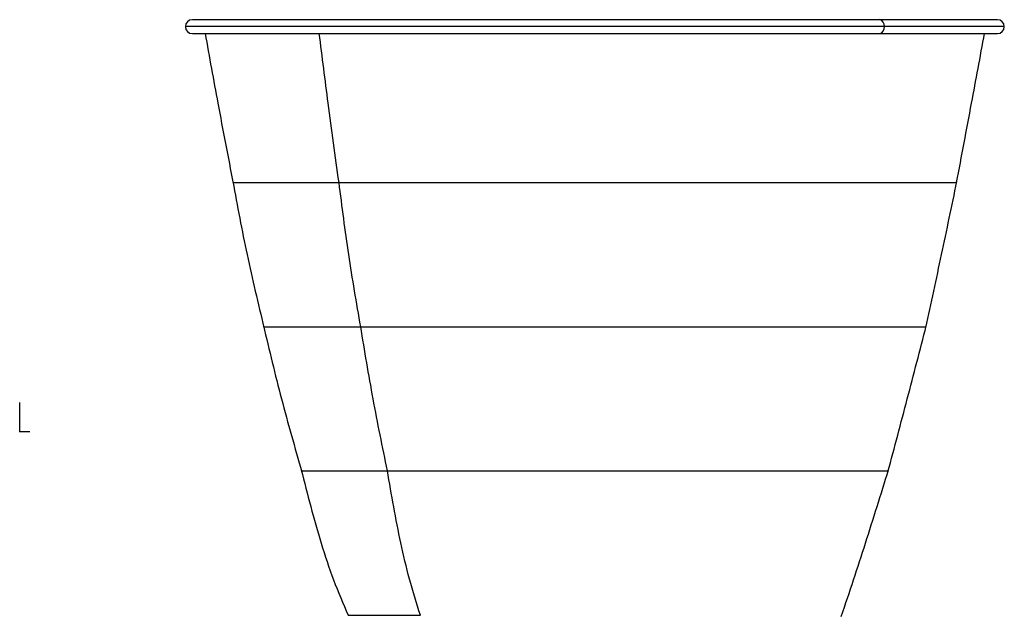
# Model space of a CAD drawing. Header units: millimetres. Extents: x -225 to 131, y -98 to 282.
# Tile 21 of 21: x -160 to 114, y 117 to 282. Entities that reach past the tile are written whole.
import ezdxf

# ---------------------------------------------------------------- set-up
doc = ezdxf.new("R2010")
doc.units = ezdxf.units.MM
doc.header["$PDSIZE"] = -1

msp = doc.modelspace()

# ---------------------------------------------------------------- linework, layer by layer
at = {"color": 7, "linetype": 'Continuous', "lineweight": 25}
for p, q in [((111.77, 282.2), (-111.77, 282.2)), ((113.7, 280.27), (-113.7, 280.27)), ((-111.77, 278.35), (111.77, 278.35))]:
    msp.add_line(p, q, dxfattribs=at)
at = {"color": 7, "linetype": 'Continuous'}
for q in [(-159.72, 175.86), (-156.88, 167.84)]:
    msp.add_line((-159.72, 167.84), q, dxfattribs=at)
at = {"color": 7, "linetype": 'Continuous', "lineweight": 25}
for centre, radius, start, end in [((-111.77, 280.27), 1.93, 90, 270), ((78.7, 280.52), 1.72, 351.9505, 78.5782), ((111.77, 280.27), 1.93, 270, 90), ((78.7, 280.03), 1.72, 281.4218, 8.0495)]:
    msp.add_arc(centre, radius, start, end, dxfattribs=at)
for points, knots in [([(-108.22, 278.35), (-107.06, 271.89), (-104.56, 257.99), (-101.87, 244.12), (-100.42, 236.69)], [0, 0, 0, 0, 0.464364, 1, 1, 1, 1]), ([(-71.05, 236.98), (-72.06, 244.31), (-73.97, 258.08), (-75.71, 271.89), (-76.53, 278.35)], [0, 0, 0, 0, 0.532692, 1, 1, 1, 1]), ([(100.47, 236.95), (101.85, 244.29), (104.45, 258.09), (107.01, 271.89), (108.21, 278.35)], [0, 0, 0, 0, 0.53232, 1, 1, 1, 1]), ([(-100.46, 236.97), (-100.47, 236.97), (-100.64, 236.97), (-100.04, 236.97), (-98.66, 236.97), (-96.35, 236.98), (-93.36, 236.98), (-89.76, 236.98), (-85.66, 236.98), (-81.14, 236.98), (-76.31, 236.98), (-72.78, 236.98), (-71.05, 236.98)], [0, 0, 0, 0, 0.00407, 0.132156, 0.255165, 0.373601, 0.487692, 0.597681, 0.703796, 0.8061, 0.904834, 1, 1, 1, 1]), ([(-100.53, 237.24), (-99.27, 230.46), (-96.74, 216.85), (-93.51, 203.39), (-91.89, 196.64)], [0, 0, 0, 0, 0.497932, 1, 1, 1, 1]), ([(-71.05, 236.98), (-69.24, 236.98), (-65.56, 236.98), (-59.43, 236.98), (-52.73, 236.98), (-45.42, 236.98), (-37.5, 236.98), (-28.99, 236.98), (-19.91, 236.97), (-10.29, 236.97), (-0.21, 236.97), (10.2, 236.97), (20.78, 236.97), (30.16, 236.97), (38.3, 236.97), (45.23, 236.97), (50.71, 236.97), (54.82, 236.97), (57.64, 236.97), (60.42, 236.97), (63.16, 236.97), (65.86, 236.97), (68.49, 236.97), (72.37, 236.97), (77.25, 236.97), (82.75, 236.97), (87.62, 236.97), (91.81, 236.97), (95.25, 236.97), (97.9, 236.97), (99.65, 236.97), (100.49, 236.97), (100.39, 236.97), (100.36, 236.97)], [0, 0, 0, 0, 0.031724, 0.064637, 0.09874, 0.134113, 0.170777, 0.208808, 0.248288, 0.289291, 0.331987, 0.376069, 0.421163, 0.467418, 0.49895, 0.531083, 0.563873, 0.578136, 0.592527, 0.607053, 0.621729, 0.636568, 0.651559, 0.666683, 0.704756, 0.743087, 0.781762, 0.820859, 0.860443, 0.900617, 0.94144, 0.983078, 1, 1, 1, 1]), ([(-65.03, 196.92), (-66.18, 203.59), (-68.47, 216.85), (-70.19, 230.29), (-71.05, 236.98)], [0, 0, 0, 0, 0.502392, 1, 1, 1, 1]), ([(91.91, 196.67), (93.38, 203.43), (96.31, 216.93), (99.12, 230.45), (100.53, 237.21)], [0, 0, 0, 0, 0.500357, 1, 1, 1, 1]), ([(-92.03, 197.21), (-90.41, 190.42), (-87.16, 176.8), (-83.31, 163.35), (-81.38, 156.6)], [0, 0, 0, 0, 0.498367, 1, 1, 1, 1]), ([(-91.96, 196.92), (-91.88, 196.92), (-91.71, 196.92), (-90.35, 196.92), (-88.3, 196.92), (-85.58, 196.92), (-81.96, 196.92), (-77.29, 196.92), (-71.55, 196.92), (-67.17, 196.92), (-65.03, 196.92)], [0, 0, 0, 0, 0.126351, 0.249498, 0.368228, 0.482786, 0.593409, 0.735134, 0.870531, 1, 1, 1, 1]), ([(-65.03, 196.92), (-62.76, 196.92), (-58.12, 196.92), (-50.16, 196.92), (-42.06, 196.92), (-33.99, 196.92), (-26.16, 196.92), (-17.82, 196.92), (-9, 196.92), (0.22, 196.92), (9.73, 196.92), (19.37, 196.92), (29.02, 196.92), (38.57, 196.92), (46.82, 196.92), (53.8, 196.92), (59.6, 196.92), (65.12, 196.92), (70.19, 196.92), (74.68, 196.92), (79.14, 196.92), (83.28, 196.92), (86.93, 196.92), (89.56, 196.92), (90.84, 196.92), (91.39, 196.92), (91.61, 196.92), (91.77, 196.92), (91.89, 196.92), (91.94, 196.92), (92, 196.92), (91.97, 196.92), (91.97, 196.92)], [0, 0, 0, 0, 0.04316, 0.088296, 0.13554, 0.172415, 0.210602, 0.250179, 0.291228, 0.333906, 0.377887, 0.42282, 0.468861, 0.516097, 0.56469, 0.597911, 0.631875, 0.666636, 0.701756, 0.735377, 0.767564, 0.813318, 0.85615, 0.900804, 0.94201, 0.952249, 0.962264, 0.972051, 0.981606, 0.99092, 0.999991, 1, 1, 1, 1]), ([(-57.6, 156.89), (-58.97, 163.54), (-61.69, 176.8), (-63.92, 190.23), (-65.03, 196.92)], [0, 0, 0, 0, 0.501877, 1, 1, 1, 1]), ([(81.39, 156.62), (83.19, 163.37), (86.79, 176.88), (90.28, 190.41), (92.03, 197.17)], [0, 0, 0, 0, 0.500281, 1, 1, 1, 1]), ([(-81.45, 156.89), (-81.45, 156.89), (-81.59, 156.89), (-81.11, 156.89), (-79.99, 156.89), (-78.12, 156.89), (-75.69, 156.89), (-72.48, 156.89), (-68.35, 156.89), (-63.31, 156.89), (-59.47, 156.89), (-57.6, 156.89)], [0, 0, 0, 0, 0.003754, 0.131846, 0.254872, 0.373333, 0.487458, 0.59749, 0.738168, 0.872212, 1, 1, 1, 1]), ([(-81.53, 157.18), (-80.68, 153.78), (-78.96, 146.96), (-76.06, 136.73), (-72.73, 126.57), (-69.9, 120.01), (-68.5, 116.76)], [0, 0, 0, 0, 0.246959, 0.496228, 0.749751, 1, 1, 1, 1]), ([(-57.6, 156.89), (-55.62, 156.89), (-51.55, 156.89), (-44.58, 156.89), (-37.48, 156.89), (-30.39, 156.89), (-23.49, 156.89), (-16.12, 156.89), (-8.32, 156.89), (-0.15, 156.89), (8.29, 156.89), (16.86, 156.89), (25.45, 156.88), (33.97, 156.88), (42.29, 156.88), (50.3, 156.88), (57.7, 156.88), (64.16, 156.88), (69.47, 156.87), (73.64, 156.87), (76.37, 156.87), (78.13, 156.87), (79.24, 156.87), (80.1, 156.87), (80.73, 156.87), (81.17, 156.87), (81.37, 156.87), (81.51, 156.87), (81.45, 156.87), (81.45, 156.87)], [0, 0, 0, 0, 0.0426011, 0.0872872, 0.1341842, 0.1708646, 0.2089095, 0.248399, 0.2894102, 0.3321099, 0.3761904, 0.4212811, 0.4675288, 0.5150243, 0.563931, 0.6143852, 0.6666459, 0.7180585, 0.7663655, 0.8118292, 0.8545635, 0.8778162, 0.900233, 0.9218125, 0.9425661, 0.9625226, 0.9816809, 0.9999976, 1, 1, 1, 1]), ([(-48.45, 116.75), (-49.5, 120.09), (-51.57, 126.65), (-53.93, 136.79), (-55.89, 146.85), (-57.03, 153.56), (-57.6, 156.89)], [0, 0, 0, 0, 0.2589788, 0.5100815, 0.7563677, 1, 1, 1, 1]), ([(68.41, 116.46), (69.57, 119.85), (71.87, 126.6), (76.26, 140.16), (79.42, 150.34), (81.53, 157.12)], [0, 0, 0, 0, 0.251384, 0.501544, 1, 1, 1, 1]), ([(-68.51, 116.75), (-68.51, 116.75), (-68.57, 116.75), (-68.25, 116.75), (-67.22, 116.75), (-65.51, 116.75), (-62.93, 116.75), (-59.27, 116.75), (-54.39, 116.75), (-50.43, 116.75), (-48.45, 116.75)], [0, 0, 0, 0, 0.000133, 0.130989, 0.25946, 0.386037, 0.510966, 0.675488, 0.838242, 1, 1, 1, 1])]:
    msp.add_open_spline(points, degree=3, knots=knots, dxfattribs=at)
at = {"color": 7, "linetype": 'Continuous'}
msp.add_point((-159.72, 167.84), dxfattribs=at)

doc.saveas('drawing.dxf')
